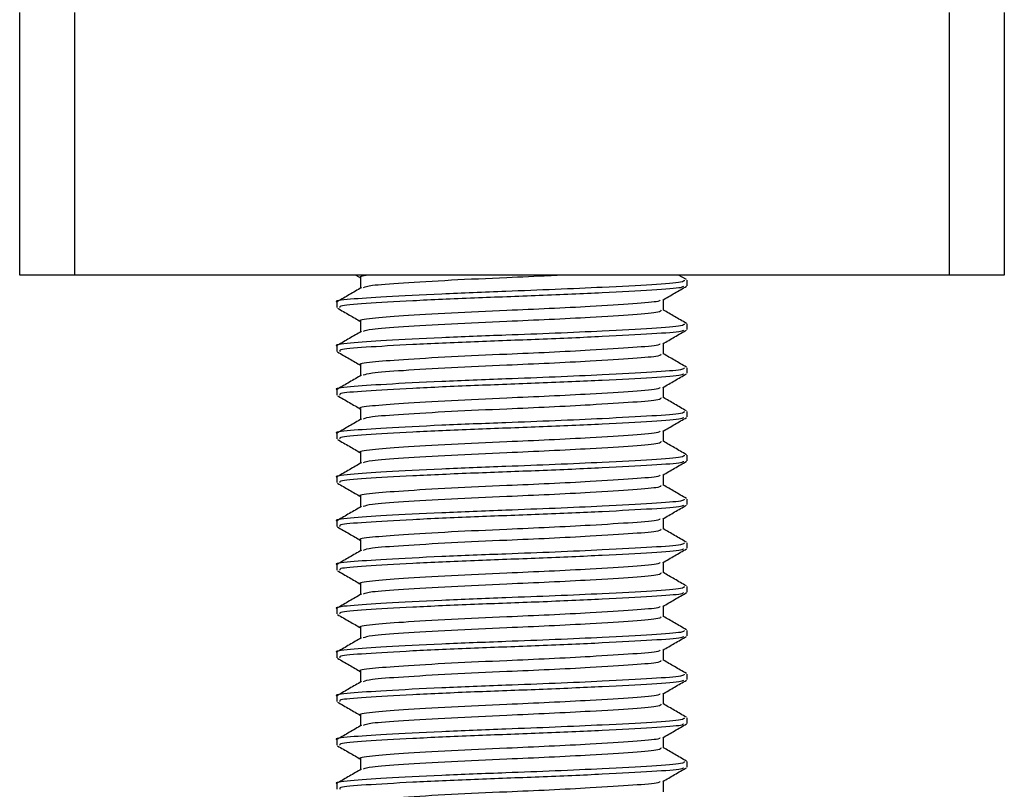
# Model space of a CAD drawing. Header units: millimetres. Extents: x 0 to 420, y 0 to 297.
# Tile 59 of 71: x 282.32 to 284.81, y 198.43 to 200.37. Entities that reach past the tile are written whole.
import ezdxf

# ---------------------------------------------------------------- set-up
doc = ezdxf.new("R2010")
doc.units = ezdxf.units.MM

msp = doc.modelspace()

# ---------------------------------------------------------------- linework, layer by layer
at = {"color": 7, "linetype": 'Continuous', "lineweight": 25}
for p, q in [((282.31927, 199.7269), (282.31927, 200.39156)), ((282.45774, 200.39156), (282.45774, 199.7269)), ((284.67328, 199.7269), (284.67328, 200.39156)), ((284.81175, 200.39156), (284.81175, 199.7269)), ((282.45774, 199.7269), (282.31927, 199.7269)), ((284.67328, 199.7269), (282.45774, 199.7269)), ((283.17019, 199.7269), (283.18236, 199.71985)), ((284.00706, 199.71523), (283.98691, 199.7269)), ((284.81175, 199.7269), (284.67328, 199.7269)), ((283.18236, 199.72062), (283.18236, 199.69366)), ((284.00862, 199.69985), (284.00862, 199.7137)), ((283.1224, 199.65831), (283.1224, 199.64443)), ((283.94866, 199.63754), (283.94866, 199.66446)), ((283.18236, 199.60985), (283.18236, 199.58288)), ((284.00862, 199.58908), (284.00862, 199.60292)), ((283.94866, 199.52676), (283.94866, 199.55368)), ((283.1224, 199.54753), (283.1224, 199.53366)), ((283.18236, 199.49907), (283.18236, 199.47211)), ((284.00862, 199.4783), (284.00862, 199.49215)), ((283.1224, 199.43675), (283.1224, 199.42288)), ((283.94866, 199.41599), (283.94866, 199.4429)), ((283.18236, 199.38829), (283.18236, 199.36133)), ((284.00862, 199.36752), (284.00862, 199.38137)), ((283.1224, 199.32598), (283.1224, 199.3121)), ((283.94866, 199.30521), (283.94866, 199.33213)), ((283.18236, 199.27752), (283.18236, 199.25055)), ((284.00862, 199.25675), (284.00862, 199.27059)), ((283.1224, 199.2152), (283.1224, 199.20133)), ((283.94866, 199.19443), (283.94866, 199.22135)), ((283.18236, 199.16674), (283.18236, 199.13978)), ((284.00862, 199.14597), (284.00862, 199.15981)), ((283.1224, 199.10442), (283.1224, 199.09055)), ((283.94866, 199.08366), (283.94866, 199.11057)), ((283.18236, 199.05596), (283.18236, 199.029)), ((284.00862, 199.03519), (284.00862, 199.04904)), ((283.1224, 198.99364), (283.1224, 198.97977)), ((283.94866, 198.97288), (283.94866, 198.9998)), ((283.18236, 198.94518), (283.18236, 198.91822)), ((284.00862, 198.92441), (284.00862, 198.93826)), ((283.1224, 198.88287), (283.1224, 198.86899)), ((283.94866, 198.8621), (283.94866, 198.88902)), ((283.18236, 198.83441), (283.18236, 198.80744)), ((284.00862, 198.81364), (284.00862, 198.82748)), ((283.94866, 198.75132), (283.94866, 198.77824)), ((283.1224, 198.77209), (283.1224, 198.75822)), ((283.18236, 198.72363), (283.18236, 198.69667)), ((284.00862, 198.70286), (284.00862, 198.71671)), ((283.1224, 198.66131), (283.1224, 198.64744)), ((283.94866, 198.64055), (283.94866, 198.66746)), ((283.18236, 198.61285), (283.18236, 198.58589)), ((284.00862, 198.59208), (284.00862, 198.60593)), ((283.94866, 198.52977), (283.94866, 198.55669)), ((283.1224, 198.55053), (283.1224, 198.53666)), ((283.18236, 198.50207), (283.18236, 198.47511)), ((284.00862, 198.4813), (284.00862, 198.49515)), ((283.1224, 198.43976), (283.1224, 198.42588)), ((283.94866, 198.41899), (283.94866, 198.44591))]:
    msp.add_line(p, q, dxfattribs=at)
for points, knots in [([(283.20871, 199.7269), (283.19212, 199.72491), (283.17479, 199.72284), (283.18306, 199.72071), (283.18341, 199.72062)], [0, 0, 0, 0, 0.9576316, 1, 1, 1, 1]), ([(283.69992, 199.7269), (283.6867, 199.72619), (283.64059, 199.72374), (283.5396, 199.71948), (283.4069, 199.7135), (283.28625, 199.7062), (283.20548, 199.70053), (283.19381, 199.69644), (283.18857, 199.69461)], [0, 0, 0, 0, 0.0620577, 0.2164101, 0.4215255, 0.6323517, 0.8350358, 1, 1, 1, 1]), ([(284.00172, 199.7137), (284.00128, 199.71199), (284.00022, 199.70796), (283.92546, 199.70244), (283.80973, 199.69615), (283.67741, 199.69015), (283.53616, 199.68485), (283.38252, 199.67889), (283.24012, 199.67158), (283.15116, 199.66548), (283.1125, 199.6608), (283.12322, 199.6584), (283.12362, 199.65831)], [0, 0, 0, 0, 0.0871164, 0.2058056, 0.3274743, 0.4210023, 0.5113649, 0.6314445, 0.7548636, 0.8735215, 0.995235, 1, 1, 1, 1]), ([(283.99898, 199.69842), (283.99831, 199.6972), (283.99637, 199.69367), (283.92479, 199.6886), (283.79984, 199.68174), (283.63777, 199.67459), (283.46641, 199.66858), (283.30819, 199.66145), (283.1902, 199.65456), (283.12588, 199.6494), (283.12936, 199.64576), (283.13063, 199.64443)], [0, 0, 0, 0, 0.06376, 0.1855377, 0.3103724, 0.436457, 0.5577025, 0.6837036, 0.8086745, 0.9303586, 1, 1, 1, 1]), ([(283.94714, 199.66358), (283.95717, 199.66939), (283.97723, 199.68101), (283.99729, 199.69262), (284.00732, 199.69843)], [0, 0, 0, 0, 0.4998993, 1, 1, 1, 1]), ([(283.18413, 199.69468), (283.1741, 199.68888), (283.15405, 199.67726), (283.13399, 199.66565), (283.12396, 199.65984)], [0, 0, 0, 0, 0.4999039, 1, 1, 1, 1]), ([(283.94, 199.6636), (283.93941, 199.66246), (283.93762, 199.65899), (283.8761, 199.65398), (283.77681, 199.64768), (283.66224, 199.64168), (283.54014, 199.63639), (283.40728, 199.63042), (283.28416, 199.62312), (283.20723, 199.61702), (283.1738, 199.61234), (283.18306, 199.60993), (283.18341, 199.60984)], [0, 0, 0, 0, 0.0604721, 0.1826262, 0.3078502, 0.4041125, 0.4971134, 0.6207, 0.7477276, 0.8698493, 0.9951194, 1, 1, 1, 1]), ([(283.1237, 199.64304), (283.13373, 199.63723), (283.15329, 199.62591), (283.17284, 199.61459), (283.18236, 199.60907)], [0, 0, 0, 0, 0.5130376, 1, 1, 1, 1]), ([(283.94272, 199.63755), (283.94233, 199.63584), (283.94143, 199.63181), (283.87675, 199.62628), (283.77669, 199.61999), (283.66225, 199.61399), (283.54024, 199.60869), (283.40671, 199.60273), (283.2863, 199.59542), (283.20547, 199.58976), (283.19381, 199.58566), (283.18857, 199.58383)], [0, 0, 0, 0, 0.0900083, 0.2123263, 0.3377184, 0.4341099, 0.5272356, 0.6509881, 0.7781862, 0.9004719, 1, 1, 1, 1]), ([(284.00706, 199.60445), (283.99703, 199.61026), (283.97756, 199.62153), (283.9581, 199.63281), (283.94866, 199.63827)], [0, 0, 0, 0, 0.5152084, 1, 1, 1, 1]), ([(284.00172, 199.60292), (284.00128, 199.60122), (284.00022, 199.59719), (283.92546, 199.59166), (283.80973, 199.58537), (283.67741, 199.57937), (283.53616, 199.57408), (283.38252, 199.56811), (283.24012, 199.56081), (283.15116, 199.5547), (283.1125, 199.55003), (283.12322, 199.54762), (283.12362, 199.54753)], [0, 0, 0, 0, 0.0871164, 0.2058056, 0.3274743, 0.4210023, 0.5113649, 0.6314445, 0.7548636, 0.8735215, 0.995235, 1, 1, 1, 1]), ([(283.18413, 199.58391), (283.1741, 199.5781), (283.15405, 199.56648), (283.13399, 199.55487), (283.12396, 199.54907)], [0, 0, 0, 0, 0.4999039, 1, 1, 1, 1]), ([(283.99898, 199.58764), (283.99831, 199.58642), (283.99637, 199.58289), (283.92479, 199.57782), (283.79984, 199.57097), (283.63777, 199.56381), (283.46641, 199.5578), (283.30819, 199.55067), (283.1902, 199.54378), (283.12588, 199.53863), (283.12936, 199.53498), (283.13063, 199.53366)], [0, 0, 0, 0, 0.06376, 0.1855377, 0.3103724, 0.436457, 0.5577025, 0.6837036, 0.8086745, 0.9303586, 1, 1, 1, 1]), ([(283.94714, 199.5528), (283.95717, 199.55861), (283.97723, 199.57023), (283.99729, 199.58184), (284.00732, 199.58765)], [0, 0, 0, 0, 0.4998993, 1, 1, 1, 1]), ([(283.94, 199.55282), (283.93941, 199.55168), (283.93762, 199.54822), (283.8761, 199.5432), (283.77681, 199.5369), (283.66224, 199.53091), (283.54014, 199.52561), (283.40728, 199.51965), (283.28416, 199.51234), (283.20723, 199.50624), (283.1738, 199.50156), (283.18306, 199.49916), (283.18341, 199.49907)], [0, 0, 0, 0, 0.0604721, 0.1826262, 0.3078502, 0.4041125, 0.4971134, 0.6207, 0.7477276, 0.8698493, 0.9951194, 1, 1, 1, 1]), ([(283.1237, 199.53226), (283.13373, 199.52646), (283.15329, 199.51514), (283.17284, 199.50381), (283.18236, 199.49829)], [0, 0, 0, 0, 0.5130376, 1, 1, 1, 1]), ([(283.94272, 199.52678), (283.94233, 199.52507), (283.94143, 199.52103), (283.87675, 199.5155), (283.77669, 199.50921), (283.66225, 199.50321), (283.54024, 199.49792), (283.40671, 199.49195), (283.2863, 199.48464), (283.20547, 199.47898), (283.19381, 199.47489), (283.18857, 199.47305)], [0, 0, 0, 0, 0.0900083, 0.2123263, 0.3377184, 0.4341099, 0.5272356, 0.6509881, 0.7781862, 0.9004719, 1, 1, 1, 1]), ([(284.00706, 199.49368), (283.99703, 199.49948), (283.97756, 199.51075), (283.9581, 199.52203), (283.94866, 199.5275)], [0, 0, 0, 0, 0.5152084, 1, 1, 1, 1]), ([(284.00172, 199.49215), (284.00128, 199.49044), (284.00022, 199.48641), (283.92546, 199.48088), (283.80973, 199.47459), (283.67741, 199.46859), (283.53616, 199.4633), (283.38252, 199.45733), (283.24012, 199.45003), (283.15116, 199.44393), (283.1125, 199.43925), (283.12322, 199.43684), (283.12362, 199.43675)], [0, 0, 0, 0, 0.0871164, 0.2058056, 0.3274743, 0.4210023, 0.5113649, 0.6314445, 0.7548636, 0.8735215, 0.995235, 1, 1, 1, 1]), ([(283.99898, 199.47686), (283.99831, 199.47565), (283.99637, 199.47212), (283.92479, 199.46704), (283.79984, 199.46019), (283.63777, 199.45303), (283.46641, 199.44703), (283.30819, 199.43989), (283.1902, 199.43301), (283.12588, 199.42785), (283.12936, 199.42421), (283.13063, 199.42288)], [0, 0, 0, 0, 0.06376, 0.1855377, 0.3103724, 0.436457, 0.5577025, 0.6837036, 0.8086745, 0.9303586, 1, 1, 1, 1]), ([(283.94714, 199.44203), (283.95717, 199.44783), (283.97723, 199.45945), (283.99729, 199.47107), (284.00732, 199.47687)], [0, 0, 0, 0, 0.49989925, 1, 1, 1, 1]), ([(283.18413, 199.47313), (283.1741, 199.46732), (283.15405, 199.4557), (283.13399, 199.44409), (283.12396, 199.43829)], [0, 0, 0, 0, 0.4999039, 1, 1, 1, 1]), ([(283.94, 199.44205), (283.93941, 199.4409), (283.93762, 199.43744), (283.8761, 199.43243), (283.77681, 199.42613), (283.66224, 199.42013), (283.54014, 199.41483), (283.40728, 199.40887), (283.28416, 199.40156), (283.20723, 199.39546), (283.1738, 199.39079), (283.18306, 199.38838), (283.18341, 199.38829)], [0, 0, 0, 0, 0.0604721, 0.1826262, 0.3078502, 0.4041125, 0.4971134, 0.6207, 0.7477276, 0.8698493, 0.9951194, 1, 1, 1, 1]), ([(283.1237, 199.42149), (283.13373, 199.41568), (283.15329, 199.40436), (283.17284, 199.39303), (283.18236, 199.38752)], [0, 0, 0, 0, 0.5130376, 1, 1, 1, 1]), ([(283.94272, 199.416), (283.94233, 199.41429), (283.94143, 199.41025), (283.87675, 199.40472), (283.77669, 199.39843), (283.66225, 199.39243), (283.54024, 199.38714), (283.40671, 199.38118), (283.2863, 199.37386), (283.20547, 199.3682), (283.19381, 199.36411), (283.18857, 199.36227)], [0, 0, 0, 0, 0.0900083, 0.2123263, 0.3377184, 0.4341099, 0.5272356, 0.6509881, 0.7781862, 0.9004719, 1, 1, 1, 1]), ([(284.00706, 199.3829), (283.99703, 199.38871), (283.97756, 199.39998), (283.9581, 199.41125), (283.94866, 199.41672)], [0, 0, 0, 0, 0.5152084, 1, 1, 1, 1]), ([(284.00172, 199.38137), (284.00128, 199.37966), (284.00022, 199.37563), (283.92546, 199.37011), (283.80973, 199.36382), (283.67741, 199.35782), (283.53616, 199.35252), (283.38252, 199.34656), (283.24012, 199.33925), (283.15116, 199.33315), (283.1125, 199.32847), (283.12322, 199.32607), (283.12362, 199.32598)], [0, 0, 0, 0, 0.0871164, 0.2058056, 0.3274743, 0.4210023, 0.5113649, 0.6314445, 0.7548636, 0.8735215, 0.995235, 1, 1, 1, 1]), ([(283.18413, 199.36235), (283.1741, 199.35654), (283.15405, 199.34493), (283.13399, 199.33332), (283.12396, 199.32751)], [0, 0, 0, 0, 0.4999039, 1, 1, 1, 1]), ([(283.99898, 199.36608), (283.99831, 199.36487), (283.99637, 199.36134), (283.92479, 199.35627), (283.79984, 199.34941), (283.63777, 199.34226), (283.46641, 199.33625), (283.30819, 199.32911), (283.1902, 199.32223), (283.12588, 199.31707), (283.12936, 199.31343), (283.13063, 199.3121)], [0, 0, 0, 0, 0.06376, 0.1855377, 0.3103724, 0.436457, 0.5577025, 0.6837036, 0.8086745, 0.9303586, 1, 1, 1, 1]), ([(283.94714, 199.33125), (283.95717, 199.33706), (283.97723, 199.34868), (283.99729, 199.36029), (284.00732, 199.3661)], [0, 0, 0, 0, 0.4998993, 1, 1, 1, 1]), ([(283.94, 199.33127), (283.93941, 199.33012), (283.93762, 199.32666), (283.8761, 199.32165), (283.77681, 199.31535), (283.66224, 199.30935), (283.54014, 199.30406), (283.40728, 199.29809), (283.28416, 199.29079), (283.20723, 199.28468), (283.1738, 199.28001), (283.18306, 199.2776), (283.18341, 199.27751)], [0, 0, 0, 0, 0.0604721, 0.1826262, 0.3078502, 0.4041125, 0.4971134, 0.6207, 0.7477276, 0.8698493, 0.9951194, 1, 1, 1, 1]), ([(283.1237, 199.31071), (283.13373, 199.3049), (283.15329, 199.29358), (283.17284, 199.28225), (283.18236, 199.27674)], [0, 0, 0, 0, 0.5130376, 1, 1, 1, 1]), ([(283.94272, 199.30522), (283.94233, 199.30351), (283.94143, 199.29948), (283.87675, 199.29395), (283.77669, 199.28766), (283.66225, 199.28166), (283.54024, 199.27636), (283.40671, 199.2704), (283.2863, 199.26309), (283.20547, 199.25743), (283.19381, 199.25333), (283.18857, 199.2515)], [0, 0, 0, 0, 0.0900083, 0.2123263, 0.3377184, 0.4341099, 0.5272356, 0.6509881, 0.7781862, 0.9004719, 1, 1, 1, 1]), ([(284.00706, 199.27212), (283.99703, 199.27793), (283.97756, 199.2892), (283.9581, 199.30047), (283.94866, 199.30594)], [0, 0, 0, 0, 0.5152084, 1, 1, 1, 1]), ([(284.00172, 199.27059), (284.00128, 199.26889), (284.00022, 199.26485), (283.92546, 199.25933), (283.80973, 199.25304), (283.67741, 199.24704), (283.53616, 199.24174), (283.38252, 199.23578), (283.24012, 199.22847), (283.15116, 199.22237), (283.1125, 199.2177), (283.12322, 199.21529), (283.12362, 199.2152)], [0, 0, 0, 0, 0.0871164, 0.2058056, 0.3274743, 0.4210023, 0.5113649, 0.6314445, 0.7548636, 0.8735215, 0.995235, 1, 1, 1, 1]), ([(283.18413, 199.25157), (283.1741, 199.24577), (283.15405, 199.23415), (283.13399, 199.22254), (283.12396, 199.21673)], [0, 0, 0, 0, 0.4999039, 1, 1, 1, 1]), ([(283.99898, 199.25531), (283.99831, 199.25409), (283.99637, 199.25056), (283.92479, 199.24549), (283.79984, 199.23864), (283.63777, 199.23148), (283.46641, 199.22547), (283.30819, 199.21834), (283.1902, 199.21145), (283.12588, 199.2063), (283.12936, 199.20265), (283.13063, 199.20133)], [0, 0, 0, 0, 0.06376, 0.1855377, 0.3103724, 0.436457, 0.5577025, 0.6837036, 0.8086745, 0.9303586, 1, 1, 1, 1]), ([(283.94714, 199.22047), (283.95717, 199.22628), (283.97723, 199.2379), (283.99729, 199.24951), (284.00732, 199.25532)], [0, 0, 0, 0, 0.4998993, 1, 1, 1, 1]), ([(283.1237, 199.19993), (283.13373, 199.19412), (283.15329, 199.1828), (283.17284, 199.17148), (283.18236, 199.16596)], [0, 0, 0, 0, 0.5130376, 1, 1, 1, 1]), ([(283.94, 199.22049), (283.93941, 199.21935), (283.93762, 199.21588), (283.8761, 199.21087), (283.77681, 199.20457), (283.66224, 199.19857), (283.54014, 199.19328), (283.40728, 199.18731), (283.28416, 199.18001), (283.20723, 199.17391), (283.1738, 199.16923), (283.18306, 199.16682), (283.18341, 199.16673)], [0, 0, 0, 0, 0.0604721, 0.1826262, 0.3078502, 0.4041125, 0.4971134, 0.6207, 0.7477276, 0.8698493, 0.9951194, 1, 1, 1, 1]), ([(283.94272, 199.19445), (283.94233, 199.19273), (283.94143, 199.1887), (283.87675, 199.18317), (283.77669, 199.17688), (283.66225, 199.17088), (283.54024, 199.16559), (283.40671, 199.15962), (283.2863, 199.15231), (283.20547, 199.14665), (283.19381, 199.14256), (283.18857, 199.14072)], [0, 0, 0, 0, 0.0900083, 0.2123263, 0.3377184, 0.4341099, 0.5272356, 0.6509881, 0.7781862, 0.9004719, 1, 1, 1, 1]), ([(284.00706, 199.16134), (283.99703, 199.16715), (283.97756, 199.17842), (283.9581, 199.1897), (283.94866, 199.19516)], [0, 0, 0, 0, 0.5152084, 1, 1, 1, 1]), ([(284.00172, 199.15981), (284.00128, 199.15811), (284.00022, 199.15408), (283.92546, 199.14855), (283.80973, 199.14226), (283.67741, 199.13626), (283.53616, 199.13097), (283.38252, 199.125), (283.24012, 199.1177), (283.15116, 199.11159), (283.1125, 199.10692), (283.12322, 199.10451), (283.12362, 199.10442)], [0, 0, 0, 0, 0.0871164, 0.2058056, 0.3274743, 0.4210023, 0.5113649, 0.6314445, 0.7548636, 0.8735215, 0.995235, 1, 1, 1, 1]), ([(283.18413, 199.1408), (283.1741, 199.13499), (283.15405, 199.12337), (283.13399, 199.11176), (283.12396, 199.10596)], [0, 0, 0, 0, 0.49990393, 1, 1, 1, 1]), ([(283.99898, 199.14453), (283.99831, 199.14332), (283.99637, 199.13979), (283.92479, 199.13471), (283.79984, 199.12786), (283.63777, 199.1207), (283.46641, 199.1147), (283.30819, 199.10756), (283.1902, 199.10067), (283.12588, 199.09552), (283.12936, 199.09187), (283.13063, 199.09055)], [0, 0, 0, 0, 0.06376, 0.1855377, 0.3103724, 0.436457, 0.5577025, 0.6837036, 0.8086745, 0.9303586, 1, 1, 1, 1]), ([(283.94714, 199.10969), (283.95717, 199.1155), (283.97723, 199.12712), (283.99729, 199.13874), (284.00732, 199.14454)], [0, 0, 0, 0, 0.49989925, 1, 1, 1, 1]), ([(283.94, 199.10972), (283.93941, 199.10857), (283.93762, 199.10511), (283.8761, 199.1001), (283.77681, 199.09379), (283.66224, 199.0878), (283.54014, 199.0825), (283.40728, 199.07654), (283.28416, 199.06923), (283.20723, 199.06313), (283.1738, 199.05845), (283.18306, 199.05605), (283.18341, 199.05596)], [0, 0, 0, 0, 0.0604721, 0.1826262, 0.3078502, 0.4041125, 0.4971134, 0.6207, 0.7477276, 0.8698493, 0.9951194, 1, 1, 1, 1]), ([(283.1237, 199.08915), (283.13373, 199.08335), (283.15329, 199.07203), (283.17284, 199.0607), (283.18236, 199.05518)], [0, 0, 0, 0, 0.5130376, 1, 1, 1, 1]), ([(283.94272, 199.08367), (283.94233, 199.08196), (283.94143, 199.07792), (283.87675, 199.07239), (283.77669, 199.0661), (283.66225, 199.0601), (283.54024, 199.05481), (283.40671, 199.04884), (283.2863, 199.04153), (283.20547, 199.03587), (283.19381, 199.03178), (283.18857, 199.02994)], [0, 0, 0, 0, 0.0900083, 0.2123263, 0.3377184, 0.4341099, 0.5272356, 0.6509881, 0.7781862, 0.9004719, 1, 1, 1, 1]), ([(284.00706, 199.05057), (283.99703, 199.05637), (283.97756, 199.06764), (283.9581, 199.07892), (283.94866, 199.08439)], [0, 0, 0, 0, 0.5152084, 1, 1, 1, 1]), ([(284.00172, 199.04904), (284.00128, 199.04733), (284.00022, 199.0433), (283.92546, 199.03777), (283.80973, 199.03148), (283.67741, 199.02548), (283.53616, 199.02019), (283.38252, 199.01422), (283.24012, 199.00692), (283.15116, 199.00082), (283.1125, 198.99614), (283.12322, 198.99373), (283.12362, 198.99364)], [0, 0, 0, 0, 0.08711637, 0.20580555, 0.3274743, 0.42100231, 0.51136489, 0.6314445, 0.75486364, 0.87352147, 0.99523498, 1, 1, 1, 1]), ([(283.18413, 199.03002), (283.1741, 199.02421), (283.15405, 199.0126), (283.13399, 199.00099), (283.12396, 198.99518)], [0, 0, 0, 0, 0.4999039, 1, 1, 1, 1]), ([(283.99898, 199.03375), (283.99831, 199.03254), (283.99637, 199.02901), (283.92479, 199.02393), (283.79984, 199.01708), (283.63777, 199.00992), (283.46641, 199.00392), (283.30819, 198.99678), (283.1902, 198.9899), (283.12588, 198.98474), (283.12936, 198.9811), (283.13063, 198.97977)], [0, 0, 0, 0, 0.06376, 0.1855377, 0.3103724, 0.436457, 0.5577025, 0.6837036, 0.8086745, 0.9303586, 1, 1, 1, 1]), ([(283.94714, 198.99892), (283.95717, 199.00473), (283.97723, 199.01634), (283.99729, 199.02796), (284.00732, 199.03377)], [0, 0, 0, 0, 0.4998993, 1, 1, 1, 1]), ([(283.1237, 198.97838), (283.13373, 198.97257), (283.15329, 198.96125), (283.17284, 198.94992), (283.18236, 198.94441)], [0, 0, 0, 0, 0.5130376, 1, 1, 1, 1]), ([(283.94, 198.99894), (283.93941, 198.99779), (283.93762, 198.99433), (283.8761, 198.98932), (283.77681, 198.98302), (283.66224, 198.97702), (283.54014, 198.97172), (283.40728, 198.96576), (283.28416, 198.95845), (283.20723, 198.95235), (283.1738, 198.94768), (283.18306, 198.94527), (283.18341, 198.94518)], [0, 0, 0, 0, 0.0604721, 0.1826262, 0.3078502, 0.4041125, 0.4971134, 0.6207, 0.7477276, 0.8698493, 0.9951194, 1, 1, 1, 1]), ([(283.94272, 198.97289), (283.94233, 198.97118), (283.94143, 198.96714), (283.87675, 198.96161), (283.77669, 198.95532), (283.66225, 198.94932), (283.54024, 198.94403), (283.40671, 198.93807), (283.2863, 198.93076), (283.20547, 198.92509), (283.19381, 198.921), (283.18857, 198.91916)], [0, 0, 0, 0, 0.0900083, 0.2123263, 0.3377184, 0.4341099, 0.5272356, 0.6509881, 0.7781862, 0.9004719, 1, 1, 1, 1]), ([(284.00706, 198.93979), (283.99703, 198.9456), (283.97756, 198.95687), (283.9581, 198.96814), (283.94866, 198.97361)], [0, 0, 0, 0, 0.5152084, 1, 1, 1, 1]), ([(284.00172, 198.93826), (284.00128, 198.93655), (284.00022, 198.93252), (283.92546, 198.927), (283.80973, 198.92071), (283.67741, 198.91471), (283.53616, 198.90941), (283.38252, 198.90345), (283.24012, 198.89614), (283.15116, 198.89004), (283.1125, 198.88536), (283.12322, 198.88296), (283.12362, 198.88287)], [0, 0, 0, 0, 0.0871164, 0.2058056, 0.3274743, 0.4210023, 0.5113649, 0.6314445, 0.7548636, 0.8735215, 0.995235, 1, 1, 1, 1]), ([(283.18413, 198.91924), (283.1741, 198.91344), (283.15405, 198.90182), (283.13399, 198.89021), (283.12396, 198.8844)], [0, 0, 0, 0, 0.4999039, 1, 1, 1, 1]), ([(283.99898, 198.92297), (283.99831, 198.92176), (283.99637, 198.91823), (283.92479, 198.91316), (283.79984, 198.9063), (283.63777, 198.89915), (283.46641, 198.89314), (283.30819, 198.886), (283.1902, 198.87912), (283.12588, 198.87396), (283.12936, 198.87032), (283.13063, 198.86899)], [0, 0, 0, 0, 0.06376, 0.1855377, 0.3103724, 0.436457, 0.5577025, 0.6837036, 0.8086745, 0.9303586, 1, 1, 1, 1]), ([(283.94714, 198.88814), (283.95717, 198.89395), (283.97723, 198.90557), (283.99729, 198.91718), (284.00732, 198.92299)], [0, 0, 0, 0, 0.4998993, 1, 1, 1, 1]), ([(283.94, 198.88816), (283.93941, 198.88701), (283.93762, 198.88355), (283.8761, 198.87854), (283.77681, 198.87224), (283.66224, 198.86624), (283.54014, 198.86095), (283.40728, 198.85498), (283.28416, 198.84768), (283.20723, 198.84157), (283.1738, 198.8369), (283.18306, 198.83449), (283.18341, 198.8344)], [0, 0, 0, 0, 0.0604721, 0.1826262, 0.3078502, 0.4041125, 0.4971134, 0.6207, 0.7477276, 0.8698493, 0.9951194, 1, 1, 1, 1]), ([(283.1237, 198.8676), (283.13373, 198.86179), (283.15329, 198.85047), (283.17284, 198.83915), (283.18236, 198.83363)], [0, 0, 0, 0, 0.5130376, 1, 1, 1, 1]), ([(283.94272, 198.86211), (283.94233, 198.8604), (283.94143, 198.85637), (283.87675, 198.85084), (283.77669, 198.84455), (283.66225, 198.83855), (283.54024, 198.83325), (283.40671, 198.82729), (283.2863, 198.81998), (283.20547, 198.81432), (283.19381, 198.81022), (283.18857, 198.80839)], [0, 0, 0, 0, 0.0900083, 0.2123263, 0.3377184, 0.4341099, 0.5272356, 0.6509881, 0.7781862, 0.9004719, 1, 1, 1, 1]), ([(284.00706, 198.82901), (283.99703, 198.83482), (283.97756, 198.84609), (283.9581, 198.85737), (283.94866, 198.86283)], [0, 0, 0, 0, 0.5152084, 1, 1, 1, 1]), ([(284.00172, 198.82748), (284.00128, 198.82578), (284.00022, 198.82174), (283.92546, 198.81622), (283.80973, 198.80993), (283.67741, 198.80393), (283.53616, 198.79864), (283.38252, 198.79267), (283.24012, 198.78536), (283.15116, 198.77926), (283.1125, 198.77459), (283.12322, 198.77218), (283.12362, 198.77209)], [0, 0, 0, 0, 0.0871164, 0.2058056, 0.3274743, 0.4210023, 0.5113649, 0.6314445, 0.7548636, 0.8735215, 0.995235, 1, 1, 1, 1]), ([(283.18413, 198.80847), (283.1741, 198.80266), (283.15405, 198.79104), (283.13399, 198.77943), (283.12396, 198.77362)], [0, 0, 0, 0, 0.4999039, 1, 1, 1, 1]), ([(283.99898, 198.8122), (283.99831, 198.81098), (283.99637, 198.80745), (283.92479, 198.80238), (283.79984, 198.79553), (283.63777, 198.78837), (283.46641, 198.78236), (283.30819, 198.77523), (283.1902, 198.76834), (283.12588, 198.76319), (283.12936, 198.75954), (283.13063, 198.75822)], [0, 0, 0, 0, 0.06376, 0.1855377, 0.3103724, 0.436457, 0.5577025, 0.6837036, 0.8086745, 0.9303586, 1, 1, 1, 1]), ([(283.94714, 198.77736), (283.95717, 198.78317), (283.97723, 198.79479), (283.99729, 198.8064), (284.00732, 198.81221)], [0, 0, 0, 0, 0.4998993, 1, 1, 1, 1]), ([(283.94, 198.77738), (283.93941, 198.77624), (283.93762, 198.77278), (283.8761, 198.76776), (283.77681, 198.76146), (283.66224, 198.75546), (283.54014, 198.75017), (283.40728, 198.7442), (283.28416, 198.7369), (283.20723, 198.7308), (283.1738, 198.72612), (283.18306, 198.72372), (283.18341, 198.72363)], [0, 0, 0, 0, 0.0604721, 0.1826262, 0.3078502, 0.4041125, 0.4971134, 0.6207, 0.7477276, 0.8698493, 0.9951194, 1, 1, 1, 1]), ([(283.1237, 198.75682), (283.13373, 198.75101), (283.15329, 198.73969), (283.17284, 198.72837), (283.18236, 198.72285)], [0, 0, 0, 0, 0.5130376, 1, 1, 1, 1]), ([(283.94272, 198.75134), (283.94233, 198.74963), (283.94143, 198.74559), (283.87675, 198.74006), (283.77669, 198.73377), (283.66225, 198.72777), (283.54024, 198.72248), (283.40671, 198.71651), (283.2863, 198.7092), (283.20547, 198.70354), (283.19381, 198.69945), (283.18857, 198.69761)], [0, 0, 0, 0, 0.0900083, 0.2123263, 0.3377184, 0.4341099, 0.5272356, 0.6509881, 0.7781862, 0.9004719, 1, 1, 1, 1]), ([(284.00706, 198.71824), (283.99703, 198.72404), (283.97756, 198.73531), (283.9581, 198.74659), (283.94866, 198.75205)], [0, 0, 0, 0, 0.5152084, 1, 1, 1, 1]), ([(284.00172, 198.71671), (284.00128, 198.715), (284.00022, 198.71097), (283.92546, 198.70544), (283.80973, 198.69915), (283.67741, 198.69315), (283.53616, 198.68786), (283.38252, 198.68189), (283.24012, 198.67459), (283.15116, 198.66848), (283.1125, 198.66381), (283.12322, 198.6614), (283.12362, 198.66131)], [0, 0, 0, 0, 0.0871164, 0.2058056, 0.3274743, 0.4210023, 0.5113649, 0.6314445, 0.7548636, 0.8735215, 0.995235, 1, 1, 1, 1]), ([(283.99898, 198.70142), (283.99831, 198.70021), (283.99637, 198.69668), (283.92479, 198.6916), (283.79984, 198.68475), (283.63777, 198.67759), (283.46641, 198.67159), (283.30819, 198.66445), (283.1902, 198.65756), (283.12588, 198.65241), (283.12936, 198.64876), (283.13063, 198.64744)], [0, 0, 0, 0, 0.06376, 0.1855377, 0.3103724, 0.436457, 0.5577025, 0.6837036, 0.8086745, 0.9303586, 1, 1, 1, 1]), ([(283.94714, 198.66658), (283.95717, 198.67239), (283.97723, 198.68401), (283.99729, 198.69563), (284.00732, 198.70143)], [0, 0, 0, 0, 0.4998993, 1, 1, 1, 1]), ([(283.18413, 198.69769), (283.1741, 198.69188), (283.15405, 198.68026), (283.13399, 198.66865), (283.12396, 198.66285)], [0, 0, 0, 0, 0.4999039, 1, 1, 1, 1]), ([(283.94, 198.66661), (283.93941, 198.66546), (283.93762, 198.662), (283.8761, 198.65699), (283.77681, 198.65068), (283.66224, 198.64469), (283.54014, 198.63939), (283.40728, 198.63343), (283.28416, 198.62612), (283.20723, 198.62002), (283.1738, 198.61534), (283.18306, 198.61294), (283.18341, 198.61285)], [0, 0, 0, 0, 0.0604721, 0.1826262, 0.3078502, 0.4041125, 0.4971134, 0.6207, 0.7477276, 0.8698493, 0.9951194, 1, 1, 1, 1]), ([(283.1237, 198.64604), (283.13373, 198.64024), (283.15329, 198.62892), (283.17284, 198.61759), (283.18236, 198.61207)], [0, 0, 0, 0, 0.5130376, 1, 1, 1, 1]), ([(283.94272, 198.64056), (283.94233, 198.63885), (283.94143, 198.63481), (283.87675, 198.62928), (283.77669, 198.62299), (283.66225, 198.61699), (283.54024, 198.6117), (283.40671, 198.60573), (283.2863, 198.59842), (283.20547, 198.59276), (283.19381, 198.58867), (283.18857, 198.58683)], [0, 0, 0, 0, 0.0900083, 0.2123263, 0.3377184, 0.4341099, 0.5272356, 0.6509881, 0.7781862, 0.9004719, 1, 1, 1, 1]), ([(284.00706, 198.60746), (283.99703, 198.61326), (283.97756, 198.62453), (283.9581, 198.63581), (283.94866, 198.64128)], [0, 0, 0, 0, 0.5152084, 1, 1, 1, 1]), ([(284.00172, 198.60593), (284.00128, 198.60422), (284.00022, 198.60019), (283.92546, 198.59466), (283.80973, 198.58837), (283.67741, 198.58237), (283.53616, 198.57708), (283.38252, 198.57112), (283.24012, 198.56381), (283.15116, 198.55771), (283.1125, 198.55303), (283.12322, 198.55063), (283.12362, 198.55053)], [0, 0, 0, 0, 0.0871164, 0.2058056, 0.3274743, 0.4210023, 0.5113649, 0.6314445, 0.7548636, 0.8735215, 0.995235, 1, 1, 1, 1]), ([(283.18413, 198.58691), (283.1741, 198.5811), (283.15405, 198.56949), (283.13399, 198.55788), (283.12396, 198.55207)], [0, 0, 0, 0, 0.4999039, 1, 1, 1, 1]), ([(283.99898, 198.59064), (283.99831, 198.58943), (283.99637, 198.5859), (283.92479, 198.58083), (283.79984, 198.57397), (283.63777, 198.56681), (283.46641, 198.56081), (283.30819, 198.55367), (283.1902, 198.54679), (283.12588, 198.54163), (283.12936, 198.53799), (283.13063, 198.53666)], [0, 0, 0, 0, 0.06376, 0.1855377, 0.3103724, 0.436457, 0.5577025, 0.6837036, 0.8086745, 0.9303586, 1, 1, 1, 1]), ([(283.94714, 198.55581), (283.95717, 198.56162), (283.97723, 198.57324), (283.99729, 198.58485), (284.00732, 198.59066)], [0, 0, 0, 0, 0.4998993, 1, 1, 1, 1]), ([(283.94, 198.55583), (283.93941, 198.55468), (283.93762, 198.55122), (283.8761, 198.54621), (283.77681, 198.53991), (283.66224, 198.53391), (283.54014, 198.52862), (283.40728, 198.52265), (283.28416, 198.51535), (283.20723, 198.50924), (283.1738, 198.50457), (283.18306, 198.50216), (283.18341, 198.50207)], [0, 0, 0, 0, 0.0604721, 0.1826262, 0.3078502, 0.4041125, 0.4971134, 0.6207, 0.7477276, 0.8698493, 0.9951194, 1, 1, 1, 1]), ([(283.1237, 198.53527), (283.13373, 198.52946), (283.15329, 198.51814), (283.17284, 198.50681), (283.18236, 198.5013)], [0, 0, 0, 0, 0.5130376, 1, 1, 1, 1]), ([(283.94272, 198.52978), (283.94233, 198.52807), (283.94143, 198.52403), (283.87675, 198.51851), (283.77669, 198.51221), (283.66225, 198.50622), (283.54024, 198.50092), (283.40671, 198.49496), (283.2863, 198.48765), (283.20547, 198.48198), (283.19381, 198.47789), (283.18857, 198.47606)], [0, 0, 0, 0, 0.0900083, 0.2123263, 0.3377184, 0.4341099, 0.5272356, 0.6509881, 0.7781862, 0.9004719, 1, 1, 1, 1]), ([(284.00706, 198.49668), (283.99703, 198.50249), (283.97756, 198.51376), (283.9581, 198.52503), (283.94866, 198.5305)], [0, 0, 0, 0, 0.51520836, 1, 1, 1, 1]), ([(284.00172, 198.49515), (284.00128, 198.49344), (284.00022, 198.48941), (283.92546, 198.48389), (283.80973, 198.4776), (283.67741, 198.4716), (283.53616, 198.4663), (283.38252, 198.46034), (283.24012, 198.45303), (283.15116, 198.44693), (283.1125, 198.44225), (283.12322, 198.43985), (283.12362, 198.43976)], [0, 0, 0, 0, 0.0871164, 0.2058056, 0.3274743, 0.4210023, 0.5113649, 0.6314445, 0.7548636, 0.8735215, 0.995235, 1, 1, 1, 1]), ([(283.99898, 198.47986), (283.99831, 198.47865), (283.99637, 198.47512), (283.92479, 198.47005), (283.79984, 198.46319), (283.63777, 198.45604), (283.46641, 198.45003), (283.30819, 198.4429), (283.1902, 198.43601), (283.12588, 198.43085), (283.12936, 198.42721), (283.13063, 198.42588)], [0, 0, 0, 0, 0.06376, 0.1855377, 0.3103724, 0.436457, 0.5577025, 0.6837036, 0.8086745, 0.9303586, 1, 1, 1, 1]), ([(283.94714, 198.44503), (283.95717, 198.45084), (283.97723, 198.46246), (283.99729, 198.47407), (284.00732, 198.47988)], [0, 0, 0, 0, 0.4998993, 1, 1, 1, 1]), ([(283.18413, 198.47613), (283.1741, 198.47033), (283.15405, 198.45871), (283.13399, 198.4471), (283.12396, 198.44129)], [0, 0, 0, 0, 0.4999039, 1, 1, 1, 1]), ([(283.94, 198.44505), (283.93941, 198.44391), (283.93762, 198.44044), (283.8761, 198.43543), (283.77681, 198.42913), (283.66224, 198.42313), (283.54014, 198.41784), (283.40728, 198.41187), (283.28416, 198.40457), (283.20723, 198.39847), (283.1738, 198.39379), (283.18306, 198.39138), (283.18341, 198.39129)], [0, 0, 0, 0, 0.0604721, 0.1826262, 0.3078502, 0.4041125, 0.4971134, 0.6207, 0.7477276, 0.8698493, 0.9951194, 1, 1, 1, 1])]:
    msp.add_open_spline(points, degree=3, knots=knots, dxfattribs=at)

doc.saveas('drawing.dxf')
